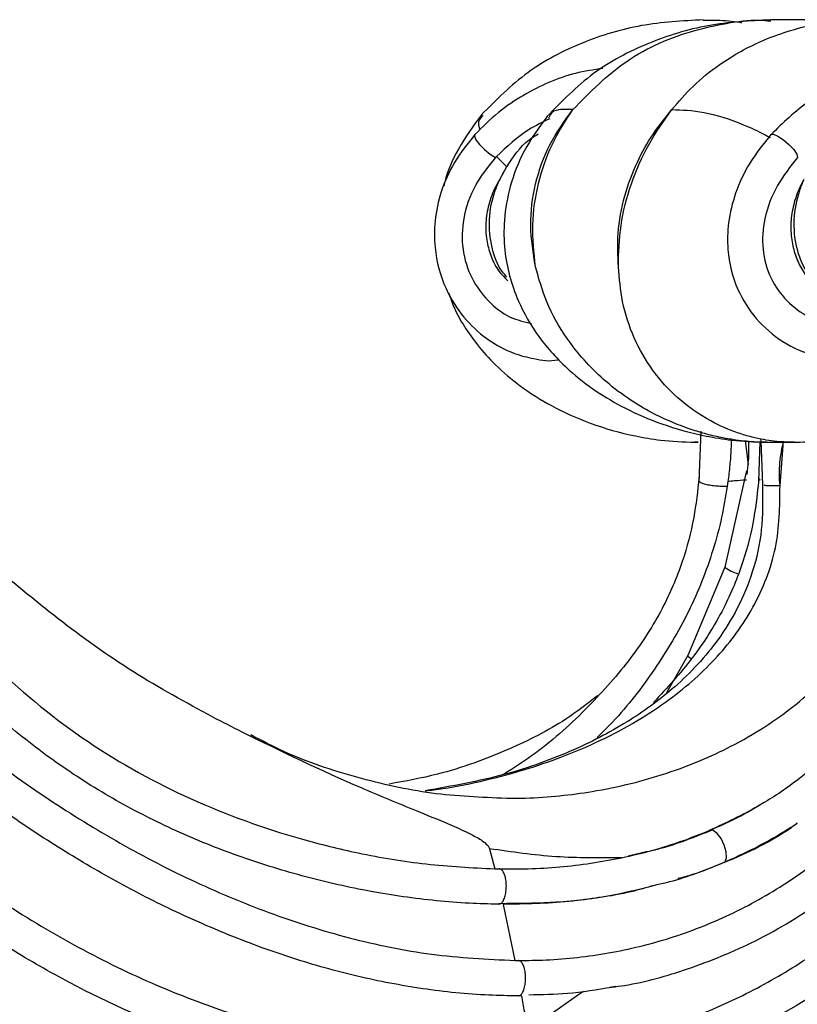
# Model space of a CAD drawing. Header units: millimetres. Extents: x 69 to 135, y 39 to 174.
# Tile 75 of 199: x 76.81 to 79, y 114.25 to 117.03. Entities that reach past the tile are written whole.
import ezdxf

# ---------------------------------------------------------------- set-up
doc = ezdxf.new("R2010")
doc.units = ezdxf.units.MM

msp = doc.modelspace()

# ---------------------------------------------------------------- linework, layer by layer
at = {"color": 7, "linetype": 'Continuous', "lineweight": 25}
for p, q in [((78.93013, 117.03119), (78.92978, 117.03119)), ((79.19534, 117.03119), (78.93013, 117.03119)), ((78.11669, 116.76086), (78.11568, 116.75868)), ((78.30366, 116.75619), (78.30222, 116.75406)), ((78.15519, 116.64539), (78.15235, 116.64235)), ((78.16421, 116.58017), (78.18406, 116.61637)), ((78.17562, 116.60272), (78.17097, 116.59424)), ((78.73239, 115.86947), (78.72657, 115.7282)), ((78.71575, 115.83775), (78.72509, 115.83775)), ((78.89932, 115.83891), (78.89537, 115.72762)), ((78.9174, 115.83775), (78.99571, 115.83775)), ((78.95601, 115.71522), (78.966, 115.84053)), ((78.86283, 115.74686), (78.8662, 115.7749)), ((78.86137, 115.7573), (78.85696, 115.73768)), ((78.85696, 115.73768), (78.80003, 115.48443)), ((78.80892, 115.72691), (78.80705, 115.71309)), ((78.80003, 115.4845), (78.69566, 115.23539)), ((78.69563, 115.23527), (78.63538, 115.12976)), ((78.13565, 114.68922), (78.14995, 114.6326)), ((78.55464, 114.67504), (78.5269, 114.66857)), ((78.14995, 114.6326), (78.16271, 114.63237)), ((78.16271, 114.63237), (78.16274, 114.63237)), ((78.16188, 114.53464), (78.18451, 114.53527)), ((78.17367, 114.53223), (78.2071, 114.37365)), ((78.2071, 114.37365), (78.21681, 114.37361)), ((78.21681, 114.37361), (78.21681, 114.37361)), ((78.49212, 114.30003), (78.47416, 114.29689))]:
    msp.add_line(p, q, dxfattribs=at)
at = {"color": 1, "linetype": 'Continuous', "lineweight": 25}
for p, q in [((78.72509, 115.83792), (78.71442, 115.83803)), ((78.85783, 115.8415), (78.86622, 115.77495))]:
    msp.add_line(p, q, dxfattribs=at)
at = {"color": 1, "linetype": 'Continuous', "lineweight": 25, "flags": 128}
for points in [[(78.09388, 116.70676), (78.09294, 116.70277), (78.09707, 116.69254), (78.10716, 116.67897), (78.12146, 116.66442), (78.13746, 116.65146), (78.15235, 116.64235)], [(78.93, 116.70651), (78.93036, 116.70691), (78.93753, 116.70786), (78.94995, 116.70277), (78.96544, 116.69254), (78.98129, 116.67897), (78.99473, 116.66442), (79.00339, 116.65146), (79.00576, 116.64235)], [(78.70434, 115.22541), (78.6975, 115.23154), (78.69564, 115.23529)]]:
    msp.add_lwpolyline(points, dxfattribs=at)
at = {"color": 7, "linetype": 'Continuous', "lineweight": 25, "flags": 128}
msp.add_lwpolyline([(78.79297, 114.64864), (78.80084, 114.65272), (78.80471, 114.66406), (78.80391, 114.68072), (78.79857, 114.69989), (78.78961, 114.71829), (78.77854, 114.73282), (78.76725, 114.74101), (78.75764, 114.74145)], dxfattribs=at)
at = {"color": 1, "linetype": 'Continuous', "lineweight": 25}
msp.add_arc((78.86219, 115.56743), 0.10357, 233.11889, 255.99847, dxfattribs=at)
at = {"color": 7, "linetype": 'Continuous', "lineweight": 25}
for points, knots in [([(78.73936, 117.03119), (78.68072, 117.02805), (78.56396, 117.02181), (78.3956, 116.97034), (78.23724, 116.88872), (78.15381, 116.80452), (78.11161, 116.76193)], [0, 0, 0, 0, 0.2494651, 0.4966901, 0.7453871, 1, 1, 1, 1]), ([(78.92979, 117.03119), (78.87043, 117.02799), (78.75227, 117.02162), (78.58215, 116.96913), (78.4228, 116.88615), (78.33943, 116.8009), (78.29737, 116.75789)], [0, 0, 0, 0, 0.2502031, 0.498102, 0.7468053, 1, 1, 1, 1]), ([(74.26819, 116.92813), (74.28682, 116.90251), (74.34275, 116.82563), (74.41281, 116.68171), (74.48874, 116.5057), (74.58577, 116.26831), (74.71262, 115.97312), (74.87934, 115.63975), (75.06551, 115.33258), (75.26365, 115.06047), (75.47975, 114.81439), (75.7095, 114.59395), (75.95718, 114.39423), (76.22037, 114.21612), (76.49693, 114.06045), (76.78448, 113.9283), (77.03171, 113.83876), (77.23281, 113.78028), (77.38516, 113.74319), (77.59006, 113.70296), (77.82139, 113.67452), (78.07802, 113.66418), (78.22988, 113.67349), (78.30581, 113.67814)], [0, 0, 0, 0, 0.0171882, 0.0515785, 0.0859032, 0.1202186, 0.1888592, 0.2575243, 0.3188785, 0.3802168, 0.4368068, 0.4933976, 0.5499765, 0.606558, 0.6631255, 0.719692, 0.7760841, 0.8042634, 0.8324429, 0.8606226, 0.9170281, 0.9585159, 1, 1, 1, 1]), ([(78.45581, 116.89379), (78.42971, 116.88991), (78.3514, 116.87827), (78.25156, 116.83268), (78.1574, 116.77082), (78.11543, 116.7285), (78.09387, 116.70676)], [0, 0, 0, 0, 0.1916773, 0.575067, 0.781736, 1, 1, 1, 1]), ([(80.21265, 115.2865), (80.22204, 115.34855), (80.23941, 115.46322), (80.24798, 115.62322), (80.24718, 115.75391), (80.24048, 115.86045), (80.23009, 115.95403), (80.21265, 116.06257), (80.18398, 116.18488), (80.14416, 116.30363), (80.10082, 116.40369), (80.04943, 116.50073), (79.97491, 116.61081), (79.87314, 116.72029), (79.75386, 116.80851), (79.6445, 116.86123), (79.5474, 116.89085), (79.45471, 116.90687), (79.35493, 116.90885), (79.24947, 116.89413), (79.14321, 116.86069), (79.03018, 116.80337), (78.96444, 116.73981), (78.93, 116.7065)], [0, 0, 0, 0, 0.070418, 0.1301291, 0.1788809, 0.2166588, 0.2498517, 0.2848011, 0.3407193, 0.3922217, 0.4278133, 0.4661806, 0.5191286, 0.5823545, 0.6414878, 0.6952904, 0.7281329, 0.7646302, 0.8097897, 0.8497349, 0.8942446, 0.9445841, 1, 1, 1, 1]), ([(78.314, 113.57857), (78.28578, 113.5764), (78.19478, 113.56943), (78.04011, 113.56622), (77.85043, 113.57378), (77.66108, 113.59292), (77.47272, 113.62278), (77.28591, 113.66301), (77.13195, 113.7048), (76.9796, 113.75255), (76.82895, 113.80614), (76.65135, 113.87945), (76.47737, 113.9615), (76.30741, 114.05199), (76.1419, 114.15069), (76.00805, 114.23962), (75.87758, 114.33346), (75.75061, 114.43218), (75.60429, 114.55817), (75.46458, 114.69155), (75.33173, 114.83183), (75.20613, 114.97868), (75.10794, 115.10634), (75.01455, 115.23747), (74.9259, 115.37191), (74.82689, 115.53783), (74.73499, 115.70773), (74.64964, 115.8809), (74.56948, 116.05635), (74.47288, 116.28233), (74.38151, 116.50405), (74.28932, 116.71988), (74.22383, 116.81642), (74.19117, 116.86457)], [0, 0, 0, 0, 0.0151888, 0.0489655, 0.0827411, 0.1165151, 0.150288, 0.1840597, 0.2178311, 0.2347127, 0.2684833, 0.3022534, 0.3360233, 0.3697929, 0.4035629, 0.4373329, 0.4542143, 0.4879846, 0.5217551, 0.5555258, 0.5892964, 0.6230673, 0.656838, 0.6737194, 0.7074886, 0.7412567, 0.7750239, 0.8087892, 0.8425527, 0.876315, 0.9379361, 0.9690462, 1, 1, 1, 1]), ([(78.29322, 113.78603), (78.26588, 113.78367), (78.17595, 113.7759), (78.05386, 113.77395), (77.89632, 113.7803), (77.73898, 113.79591), (77.58283, 113.82286), (77.42812, 113.85783), (77.27502, 113.90062), (77.12469, 113.95323), (76.97682, 114.01271), (76.86058, 114.06565), (76.71827, 114.13822), (76.57903, 114.21703), (76.44428, 114.30361), (76.31322, 114.39579), (76.21145, 114.47395), (76.0884, 114.57691), (75.9696, 114.68499), (75.85694, 114.79963), (75.74923, 114.91893), (75.64657, 115.0428), (75.55106, 115.17239), (75.46121, 115.30596), (75.394, 115.41597), (75.31622, 115.55711), (75.24465, 115.70171), (75.18239, 115.85077), (75.12798, 116.00298), (75.08254, 116.15856), (75.04937, 116.33005), (75.03936, 116.47308), (75.04389, 116.58), (75.0593, 116.66971), (75.08729, 116.76011), (75.12412, 116.81436), (75.14459, 116.84451)], [0, 0, 0, 0, 0.016775, 0.0551895, 0.0743857, 0.1127959, 0.1512033, 0.1703988, 0.2088034, 0.2472066, 0.2664013, 0.3048023, 0.323997, 0.3623971, 0.4007966, 0.419991, 0.4583902, 0.4775847, 0.5159839, 0.5543833, 0.5735778, 0.6119776, 0.6503777, 0.6695722, 0.7079732, 0.7271678, 0.7655698, 0.8039749, 0.8231707, 0.8615886, 0.9000283, 0.9262199, 0.9457877, 0.9624863, 0.9791484, 1, 1, 1, 1]), ([(78.26523, 116.33336), (78.2589, 116.37234), (78.24617, 116.45071), (78.26184, 116.56875), (78.30103, 116.6812), (78.34737, 116.74542), (78.37057, 116.77757)], [0, 0, 0, 0, 0.2472504, 0.4971482, 0.7482575, 1, 1, 1, 1]), ([(78.26523, 116.33336), (78.26099, 116.37317), (78.25254, 116.45265), (78.27078, 116.57032), (78.30854, 116.6818), (78.34983, 116.74551), (78.37071, 116.77774)], [0, 0, 0, 0, 0.2477265, 0.4946564, 0.7443548, 1, 1, 1, 1]), ([(78.49938, 116.33336), (78.49808, 116.3649), (78.49532, 116.43212), (78.51427, 116.53293), (78.5494, 116.62743), (78.59516, 116.70945), (78.63253, 116.75541), (78.65068, 116.77773)], [0, 0, 0, 0, 0.1967631, 0.4193382, 0.6301719, 0.8203204, 1, 1, 1, 1]), ([(78.49936, 116.33336), (78.50031, 116.37234), (78.50222, 116.45071), (78.53315, 116.56875), (78.58193, 116.6812), (78.62766, 116.74542), (78.65055, 116.77757)], [0, 0, 0, 0, 0.2472506, 0.4971475, 0.7482566, 1, 1, 1, 1]), ([(78.65054, 116.77758), (78.67911, 116.77678), (78.73553, 116.7752), (78.82932, 116.74657), (78.89744, 116.71535), (78.92293, 116.70139), (78.92824, 116.69848)], [0, 0, 0, 0, 0.3990709, 0.7882654, 0.9558954, 1, 1, 1, 1]), ([(78.11323, 116.7637), (78.09011, 116.73193), (78.04727, 116.67306), (78.01477, 116.60197), (78.00705, 116.56525), (78.00623, 116.56135)], [0, 0, 0, 0, 0.51164, 0.9480906, 1, 1, 1, 1]), ([(78.30583, 116.75189), (78.2853, 116.7421), (78.22966, 116.71556), (78.184, 116.67254), (78.15519, 116.6454)], [0, 0, 0, 0, 0.3689608, 1, 1, 1, 1]), ([(78.29916, 116.75988), (78.27555, 116.72746), (78.2308, 116.66599), (78.19191, 116.56438), (78.17495, 116.46925), (78.17626, 116.35915), (78.2072, 116.24494), (78.26244, 116.14975), (78.31458, 116.08579), (78.36766, 116.0332), (78.4353, 115.98094), (78.52251, 115.92982), (78.62616, 115.88533), (78.72795, 115.85772), (78.82546, 115.84145), (78.88435, 115.83909), (78.91767, 115.83776)], [0, 0, 0, 0, 0.0830879, 0.1575096, 0.2240505, 0.2832408, 0.3858387, 0.4681747, 0.511604, 0.55928, 0.6298381, 0.6986995, 0.7818639, 0.8775955, 0.9307234, 1, 1, 1, 1]), ([(78.28515, 113.8856), (78.3108, 113.88858), (78.3952, 113.8984), (78.53793, 113.92669), (78.7532, 113.99118), (79.00018, 114.10458), (79.26313, 114.28746), (79.49475, 114.51481), (79.69011, 114.78143), (79.84471, 115.07823), (79.95, 115.38559), (80.0036, 115.67761), (80.01217, 115.92939), (79.98749, 116.14875), (79.93956, 116.31642), (79.87718, 116.4453), (79.81478, 116.53678), (79.73804, 116.61603), (79.65313, 116.67379), (79.56372, 116.70981), (79.45691, 116.73219), (79.37926, 116.71737), (79.33162, 116.70828)], [0, 0, 0, 0, 0.0201772, 0.0663751, 0.1129434, 0.1935666, 0.2727233, 0.3518762, 0.431027, 0.5101628, 0.588619, 0.6580232, 0.716013, 0.7626676, 0.8108372, 0.836995, 0.863759, 0.8899605, 0.9171874, 0.9397141, 0.9630165, 1, 1, 1, 1]), ([(78.09394, 116.70683), (78.07351, 116.68136), (78.03435, 116.63255), (77.99691, 116.54879), (77.9794, 116.46662), (77.97871, 116.37257), (78.00436, 116.27645), (78.05912, 116.18972), (78.12607, 116.1273), (78.19556, 116.08928), (78.26411, 116.0724), (78.30729, 116.06536), (78.32999, 116.07124), (78.33076, 116.07144)], [0, 0, 0, 0, 0.11231, 0.2152438, 0.3102153, 0.3945177, 0.5288493, 0.636454, 0.7392772, 0.8448737, 0.9138662, 0.9970911, 1, 1, 1, 1]), ([(78.18393, 116.61616), (78.20264, 116.64429), (78.2272, 116.68124), (78.26381, 116.7034), (78.27254, 116.70868)], [0, 0, 0, 0, 0.7614907, 1, 1, 1, 1]), ([(78.93047, 116.70702), (78.90939, 116.68086), (78.86914, 116.6309), (78.82866, 116.54489), (78.80867, 116.46135), (78.8058, 116.36788), (78.8297, 116.27237), (78.88615, 116.18351), (78.96276, 116.11715), (79.0445, 116.08128), (79.12164, 116.06834), (79.19092, 116.07104), (79.25201, 116.0897), (79.29999, 116.11794), (79.32039, 116.13909), (79.3309, 116.14998)], [0, 0, 0, 0, 0.0950167, 0.1814805, 0.260911, 0.3300378, 0.4376255, 0.5286694, 0.622819, 0.722245, 0.7796805, 0.8442551, 0.9169439, 0.9572204, 1, 1, 1, 1]), ([(79.15447, 116.61019), (79.16828, 116.61926), (79.22278, 116.65505), (79.32878, 116.6871), (79.46559, 116.67331), (79.57742, 116.62026), (79.69186, 116.52857), (79.78635, 116.40567), (79.86031, 116.24962), (79.90933, 116.08702), (79.93505, 115.90301), (79.9335, 115.70208), (79.90534, 115.50313), (79.84521, 115.27718), (79.74259, 115.03219), (79.58938, 114.78067), (79.40464, 114.55739), (79.22819, 114.39861), (79.03811, 114.2628), (78.83167, 114.14981), (78.55951, 114.0509), (78.36678, 114.02529), (78.26703, 114.01203)], [0, 0, 0, 0, 0.0126049, 0.0497293, 0.0838691, 0.1186077, 0.143572, 0.1938608, 0.2305502, 0.2672809, 0.314165, 0.3611028, 0.4083809, 0.4556364, 0.5267143, 0.5977473, 0.6687611, 0.7397701, 0.7752019, 0.8462156, 0.9204049, 1, 1, 1, 1]), ([(78.15235, 116.64235), (78.1318, 116.61696), (78.0906, 116.56607), (78.05856, 116.47501), (78.05573, 116.38258), (78.08128, 116.30039), (78.12967, 116.23466), (78.18839, 116.18849), (78.23332, 116.17799), (78.25371, 116.17323)], [0, 0, 0, 0, 0.1663703, 0.3335711, 0.4761229, 0.6192507, 0.7513418, 0.8871204, 1, 1, 1, 1]), ([(78.15519, 116.6454), (78.1555, 116.64505), (78.16393, 116.63572), (78.17412, 116.62576), (78.18393, 116.61616)], [0, 0, 0, 0, 0.0368013, 1, 1, 1, 1]), ([(79.00576, 116.64235), (78.98546, 116.61696), (78.94476, 116.56606), (78.90968, 116.47502), (78.90324, 116.38254), (78.92609, 116.30054), (78.97337, 116.23414), (79.03888, 116.18626), (79.11335, 116.16375), (79.18042, 116.1667), (79.21373, 116.18242), (79.22675, 116.18856)], [0, 0, 0, 0, 0.135007, 0.2706881, 0.3863666, 0.5025129, 0.6097028, 0.7198848, 0.8404319, 0.9376432, 1, 1, 1, 1]), ([(78.25683, 114.11146), (78.28268, 114.11392), (78.36746, 114.12198), (78.51092, 114.14877), (78.68396, 114.20042), (78.85173, 114.27187), (79.01176, 114.36207), (79.19379, 114.49254), (79.38664, 114.67531), (79.5693, 114.91591), (79.68775, 115.13629), (79.77064, 115.34884), (79.8228, 115.54517), (79.84673, 115.7615), (79.83893, 115.9617), (79.80514, 116.12759), (79.75331, 116.26446), (79.69897, 116.36243), (79.63681, 116.44254), (79.5607, 116.51474), (79.46522, 116.5672), (79.3714, 116.58771), (79.32332, 116.57301), (79.30883, 116.56858)], [0, 0, 0, 0, 0.0232794, 0.0763389, 0.1299238, 0.1829901, 0.2360585, 0.2891256, 0.3748752, 0.4594218, 0.5385111, 0.5779623, 0.6434373, 0.7005302, 0.7505668, 0.8021877, 0.8348446, 0.8682731, 0.8931798, 0.9186894, 0.9560719, 0.9867626, 1, 1, 1, 1]), ([(78.18461, 116.30411), (78.18028, 116.30897), (78.15961, 116.33214), (78.13932, 116.38882), (78.13111, 116.46848), (78.14446, 116.53442), (78.15992, 116.5702), (78.16438, 116.58053)], [0, 0, 0, 0, 0.0680862, 0.3247548, 0.5974722, 0.8837628, 1, 1, 1, 1]), ([(79.02389, 116.58036), (79.02124, 116.57561), (79.00978, 116.55507), (78.99516, 116.51687), (78.98564, 116.4655), (78.98668, 116.41652), (78.99663, 116.37078), (79.0206, 116.31592), (79.07007, 116.2569), (79.14468, 116.20981), (79.20047, 116.19536), (79.22674, 116.18856)], [0, 0, 0, 0, 0.030775, 0.1329778, 0.2262141, 0.3170729, 0.3997851, 0.4829791, 0.6500671, 0.8352064, 1, 1, 1, 1]), ([(79.21681, 116.23015), (79.21661, 116.23004), (79.20152, 116.22171), (79.16563, 116.22344), (79.11548, 116.2351), (79.06762, 116.268), (79.02719, 116.31934), (78.99958, 116.38809), (78.99284, 116.46869), (79.00517, 116.53441), (79.01977, 116.5702), (79.02399, 116.58053)], [0, 0, 0, 0, 0.0014661, 0.1096842, 0.2192773, 0.3375454, 0.4679003, 0.6144516, 0.7701665, 0.9336312, 1, 1, 1, 1]), ([(75.15804, 116.28678), (75.18429, 116.17793), (75.23675, 115.96043), (75.35029, 115.70571), (75.47956, 115.46067), (75.62847, 115.22673), (75.83406, 114.9658), (76.06444, 114.72704), (76.27472, 114.54814), (76.49702, 114.38571), (76.7307, 114.24004), (77.02669, 114.09489), (77.33563, 113.98196), (77.6524, 113.90668), (77.97065, 113.86831), (78.18007, 113.87977), (78.28339, 113.88542)], [0, 0, 0, 0, 0.0774642, 0.1547733, 0.1933734, 0.2706462, 0.3479122, 0.4251764, 0.5024378, 0.5410361, 0.6182987, 0.6955688, 0.7728481, 0.850146, 0.9260619, 1, 1, 1, 1]), ([(78.02071, 116.2586), (78.02534, 116.24429), (78.03606, 116.21115), (78.06482, 116.163), (78.10294, 116.10853), (78.15506, 116.05157), (78.22462, 115.99269), (78.31386, 115.93635), (78.42302, 115.88722), (78.52741, 115.85803), (78.62484, 115.84144), (78.68307, 115.83909), (78.71601, 115.83776)], [0, 0, 0, 0, 0.0507185, 0.1173954, 0.1902506, 0.278576, 0.3843792, 0.5075175, 0.6486839, 0.8051323, 0.88977, 1, 1, 1, 1]), ([(78.26299, 114.01172), (78.23556, 114.00997), (78.14536, 114.0042), (77.9915, 114.00645), (77.8029, 114.02505), (77.61622, 114.05945), (77.43256, 114.10817), (77.19243, 114.19119), (76.96095, 114.29961), (76.7412, 114.42993), (76.58275, 114.538), (76.3804, 114.69506), (76.19227, 114.87042), (76.02006, 115.06111), (75.89921, 115.21132), (75.77383, 115.38643), (75.65782, 115.5743), (75.55925, 115.77183), (75.49037, 115.95724), (75.46507, 116.10235), (75.46831, 116.18373), (75.46897, 116.2003)], [0, 0, 0, 0, 0.0218208, 0.0717527, 0.1216918, 0.1714404, 0.2211848, 0.2709262, 0.3705633, 0.4202983, 0.4700328, 0.5197657, 0.619351, 0.6690813, 0.7188117, 0.7685415, 0.8356372, 0.8892574, 0.938537, 0.9874859, 1, 1, 1, 1]), ([(78.21603, 114.27362), (78.18853, 114.2741), (78.0986, 114.27566), (77.94637, 114.29125), (77.76127, 114.32679), (77.57927, 114.3779), (77.4012, 114.44262), (77.22754, 114.51946), (77.05879, 114.60736), (76.89526, 114.70526), (76.73713, 114.81214), (76.53329, 114.96513), (76.3411, 115.1339), (76.16335, 115.31767), (76.03759, 115.46269), (75.92242, 115.61755), (75.83706, 115.75942), (75.78164, 115.88508), (75.75797, 115.96739), (75.75266, 116.01624), (75.75129, 116.02882)], [0, 0, 0, 0, 0.026289, 0.0859814, 0.1456631, 0.2053354, 0.2650004, 0.3246596, 0.384315, 0.4439671, 0.5036158, 0.563262, 0.6826704, 0.7423196, 0.8019746, 0.861651, 0.9219547, 0.9552775, 0.9884809, 1, 1, 1, 1]), ([(75.85084, 116.02134), (75.85535, 115.99576), (75.86905, 115.91812), (75.92681, 115.80006), (76.02396, 115.64325), (76.15483, 115.47393), (76.37333, 115.23743), (76.61472, 115.02405), (76.87435, 114.83669), (77.07767, 114.7098), (77.28989, 114.59879), (77.51037, 114.50573), (77.7381, 114.43423), (77.97117, 114.38523), (78.12847, 114.37751), (78.2071, 114.37365)], [0, 0, 0, 0, 0.0249743, 0.075801, 0.1268218, 0.2062932, 0.2858353, 0.4442854, 0.5235456, 0.602795, 0.681903, 0.7615561, 0.8411839, 0.9206141, 1, 1, 1, 1]), ([(75.59274, 115.98085), (75.59433, 115.97306), (75.60561, 115.91765), (75.6718, 115.76555), (75.78647, 115.544), (75.95307, 115.30081), (76.12805, 115.08465), (76.31999, 114.88467), (76.52726, 114.70287), (76.7415, 114.54645), (76.95959, 114.41488), (77.17202, 114.31043), (77.38481, 114.22759), (77.63196, 114.15574), (77.92285, 114.10337), (78.14275, 114.10853), (78.25266, 114.11112)], [0, 0, 0, 0, 0.0067272, 0.0478389, 0.1406296, 0.2204375, 0.3002565, 0.3794757, 0.4586883, 0.5376432, 0.6082844, 0.6789186, 0.7427972, 0.8066679, 0.9033717, 1, 1, 1, 1]), ([(72.6353, 115.91303), (72.83021, 115.76402), (73.22002, 115.46599), (73.81228, 115.03831), (74.40862, 114.62015), (74.92151, 114.28708), (75.3485, 114.03605), (75.68693, 113.85716), (76.03398, 113.6985), (76.3714, 113.57475), (76.6966, 113.48343), (76.90504, 113.45093), (77.00957, 113.43463)], [0, 0, 0, 0, 0.14154945, 0.28310575, 0.42504524, 0.56695318, 0.64278868, 0.71861264, 0.79523564, 0.87183475, 0.93572458, 1, 1, 1, 1]), ([(72.85079, 115.91303), (73.06196, 115.76402), (73.48431, 115.46599), (74.13332, 115.03831), (74.78965, 114.62015), (75.35739, 114.28708), (75.83189, 114.03605), (76.20865, 113.85716), (76.5954, 113.6985), (76.97082, 113.57475), (77.33163, 113.48343), (77.56105, 113.45093), (77.6761, 113.43463)], [0, 0, 0, 0, 0.1415495, 0.2831058, 0.4250452, 0.5669532, 0.6427886, 0.7186126, 0.7952358, 0.8718348, 0.9357246, 1, 1, 1, 1]), ([(78.99545, 115.83776), (79.01933, 115.83848), (79.05897, 115.83969), (79.11155, 115.84855), (79.14192, 115.85675), (79.15766, 115.86235), (79.16094, 115.8636), (79.16214, 115.86406)], [0, 0, 0, 0, 0.4164204, 0.6913714, 0.9348968, 0.9761724, 1, 1, 1, 1]), ([(78.81795, 115.84411), (78.81782, 115.83574), (78.81746, 115.81188), (78.81446, 115.77271), (78.81077, 115.74218), (78.80892, 115.72689)], [0, 0, 0, 0, 0.2125418, 0.6056453, 1, 1, 1, 1]), ([(78.86621, 115.775), (78.8663, 115.77587), (78.86858, 115.7977), (78.86843, 115.81971), (78.86829, 115.84085)], [0, 0, 0, 0, 0.0397754, 1, 1, 1, 1]), ([(78.9013, 115.84869), (78.90226, 115.82761), (78.90425, 115.78417), (78.90572, 115.74019), (78.90648, 115.71755)], [0, 0, 0, 0, 0.4852793, 1, 1, 1, 1]), ([(78.95601, 115.71522), (78.95529, 115.72618), (78.95381, 115.74866), (78.95626, 115.79398), (78.962, 115.82144), (78.966, 115.84054)], [0, 0, 0, 0, 0.2242303, 0.4602362, 1, 1, 1, 1]), ([(78.72749, 115.73811), (78.7232, 115.70014), (78.71408, 115.61944), (78.68144, 115.49556), (78.62435, 115.36125), (78.53458, 115.22209), (78.41306, 115.08532), (78.29104, 114.97373), (78.20512, 114.91846), (78.17458, 114.89881)], [0, 0, 0, 0, 0.1113462, 0.2366334, 0.3763883, 0.5330158, 0.7056637, 0.8953665, 1, 1, 1, 1]), ([(78.89626, 115.73768), (78.89236, 115.6997), (78.88408, 115.61901), (78.85311, 115.49516), (78.79733, 115.36117), (78.71193, 115.22543), (78.63684, 115.1438), (78.59901, 115.10267)], [0, 0, 0, 0, 0.1610635, 0.342139, 0.5439584, 0.770201, 1, 1, 1, 1]), ([(78.8609, 115.73084), (78.84939, 115.73001), (78.83058, 115.72866), (78.81498, 115.7274), (78.80892, 115.72691)], [0, 0, 0, 0, 0.6116235, 1, 1, 1, 1]), ([(76.29568, 115.70298), (76.3176, 115.67997), (76.4272, 115.56492), (76.56315, 115.38625), (76.772, 115.16549), (76.99587, 114.98331), (77.28933, 114.82225), (77.55005, 114.72819), (77.77359, 114.6735), (77.95602, 114.64248), (78.08531, 114.63589), (78.14995, 114.6326)], [0, 0, 0, 0, 0.0426039, 0.2130192, 0.2982517, 0.4481716, 0.5981034, 0.7479103, 0.8226625, 0.9113398, 1, 1, 1, 1]), ([(78.90651, 115.71751), (78.90712, 115.67477), (78.9083, 115.59117), (78.88176, 115.47287), (78.83878, 115.3692), (78.76876, 115.25642), (78.66766, 115.14807), (78.52856, 115.04566), (78.36767, 114.96184), (78.17406, 114.8919), (78.02911, 114.86638), (77.95349, 114.85307)], [0, 0, 0, 0, 0.0861009, 0.168401, 0.2449925, 0.3167045, 0.4443045, 0.5556891, 0.684156, 0.8352413, 1, 1, 1, 1]), ([(78.80705, 115.71309), (78.80213, 115.68402), (78.7918, 115.62298), (78.75987, 115.50394), (78.70231, 115.358), (78.60408, 115.19512), (78.51424, 115.07656), (78.45409, 115.01824), (78.43923, 115.00383)], [0, 0, 0, 0, 0.109072, 0.229017, 0.4607395, 0.6925941, 0.924048, 1, 1, 1, 1]), ([(79.51635, 115.70992), (79.50821, 115.67807), (79.49001, 115.60687), (79.4484, 115.50402), (79.40253, 115.40381), (79.34808, 115.29706), (79.2878, 115.19346), (79.225, 115.10378), (79.17175, 115.03871), (79.1236, 114.98658), (79.06644, 114.93192), (78.99089, 114.87049), (78.8876, 114.80177), (78.80388, 114.76291), (78.75797, 114.74159)], [0, 0, 0, 0, 0.0718949, 0.1607024, 0.2410704, 0.3130389, 0.4285983, 0.5195875, 0.5782705, 0.6354546, 0.6957948, 0.775562, 0.8769112, 1, 1, 1, 1]), ([(78.91256, 115.71788), (78.91167, 115.71723), (78.90894, 115.71526), (78.93709, 115.71526), (78.956, 115.71526)], [0, 0, 0, 0, 0.3281084, 1, 1, 1, 1]), ([(77.35262, 115.0618), (77.2773, 115.10274), (77.12599, 115.18499), (76.91614, 115.33559), (76.71914, 115.50076), (76.58823, 115.60894), (76.52277, 115.66303)], [0, 0, 0, 0, 0.251209, 0.5046268, 0.7522858, 1, 1, 1, 1]), ([(78.16077, 114.53241), (78.1333, 114.53317), (78.0436, 114.53568), (77.92291, 114.54821), (77.76861, 114.57324), (77.64622, 114.60079), (77.4953, 114.64404), (77.37639, 114.68566), (77.23114, 114.74697), (77.11796, 114.80357), (76.9814, 114.88372), (76.87681, 114.95604), (76.75272, 115.05556), (76.63553, 115.16389), (76.50118, 115.31121), (76.37216, 115.4731), (76.27606, 115.57797), (76.22804, 115.63038)], [0, 0, 0, 0, 0.0362697, 0.1184261, 0.1594783, 0.2416237, 0.2826744, 0.3648215, 0.4058739, 0.4880328, 0.5290868, 0.6112637, 0.6523181, 0.7344857, 0.8166298, 0.9083655, 1, 1, 1, 1]), ([(78.48126, 114.29853), (78.49309, 114.30006), (78.56533, 114.3094), (78.70247, 114.3491), (78.89387, 114.42671), (79.09138, 114.54684), (79.28536, 114.71298), (79.46951, 114.92723), (79.56537, 115.10136), (79.61502, 115.19155)], [0, 0, 0, 0, 0.0250006, 0.1526645, 0.2951006, 0.4501042, 0.6196805, 0.8029971, 1, 1, 1, 1]), ([(78.44052, 115.12137), (78.41104, 115.09852), (78.33313, 115.03815), (78.18104, 114.96382), (78.01404, 114.90127), (77.89761, 114.88029), (77.85161, 114.872)], [0, 0, 0, 0, 0.1712512, 0.45258, 0.7836931, 1, 1, 1, 1]), ([(77.35262, 115.0618), (77.38026, 115.04782), (77.5188, 114.97779), (77.70966, 114.88666), (77.9058, 114.80623), (78.00508, 114.76583), (78.06258, 114.74076), (78.10019, 114.72155), (78.12257, 114.70764), (78.1335, 114.69505), (78.13508, 114.69074), (78.13564, 114.68922)], [0, 0, 0, 0, 0.1065358, 0.5340093, 0.728157, 0.8391137, 0.9049615, 0.944887, 0.984988, 0.9947196, 1, 1, 1, 1]), ([(78.18283, 114.83152), (78.11233, 114.83437), (77.97114, 114.84007), (77.76033, 114.88773), (77.58905, 114.94423), (77.49193, 114.99484), (77.46107, 115.01092)], [0, 0, 0, 0, 0.2887958, 0.5784572, 0.8660316, 1, 1, 1, 1]), ([(78.21681, 114.37361), (78.24285, 114.37393), (78.32801, 114.37497), (78.47229, 114.39145), (78.64689, 114.43364), (78.81593, 114.49991), (78.97652, 114.58952), (79.12554, 114.70156), (79.2612, 114.83152), (79.33867, 114.93162), (79.37696, 114.98111)], [0, 0, 0, 0, 0.05937305, 0.19413156, 0.32892067, 0.46373127, 0.5985568, 0.73338035, 0.86819072, 1, 1, 1, 1]), ([(78.75764, 114.74145), (78.78415, 114.75299), (78.83717, 114.77606), (78.88623, 114.80567), (78.91076, 114.82048)], [0, 0, 0, 0, 0.4998906, 1, 1, 1, 1]), ([(78.79848, 114.6504), (78.86463, 114.6794), (78.93729, 114.71125), (78.99921, 114.75806), (79.00476, 114.76226)], [0, 0, 0, 0, 0.9103622, 1, 1, 1, 1]), ([(79.00488, 114.76081), (78.99693, 114.75568), (78.93301, 114.71445), (78.86541, 114.67953), (78.80484, 114.6537), (78.80453, 114.65357)], [0, 0, 0, 0, 0.12387067, 0.99549471, 1, 1, 1, 1]), ([(78.50841, 114.66381), (78.53707, 114.67035), (78.59417, 114.68337), (78.67747, 114.70938), (78.73089, 114.73075), (78.75764, 114.74145)], [0, 0, 0, 0, 0.33485393, 0.66685267, 1, 1, 1, 1]), ([(78.76431, 114.74194), (78.71589, 114.72252), (78.6472, 114.69498), (78.57573, 114.67958), (78.55464, 114.67504)], [0, 0, 0, 0, 0.7049101, 1, 1, 1, 1]), ([(78.50841, 114.66383), (78.44655, 114.66327), (78.32151, 114.66214), (78.19803, 114.68013), (78.13564, 114.68922)], [0, 0, 0, 0, 0.49471252, 1, 1, 1, 1]), ([(78.16271, 114.63237), (78.1901, 114.63233), (78.27654, 114.63219), (78.39233, 114.642), (78.47964, 114.65841), (78.50842, 114.66381)], [0, 0, 0, 0, 0.2371172, 0.7485366, 1, 1, 1, 1]), ([(78.60775, 114.58791), (78.61986, 114.5906), (78.68556, 114.60519), (78.74869, 114.63093), (78.80018, 114.65192)], [0, 0, 0, 0, 0.1843678, 1, 1, 1, 1]), ([(78.79297, 114.64864), (78.76506, 114.63691), (78.724, 114.61965), (78.68145, 114.60843), (78.66782, 114.60483)], [0, 0, 0, 0, 0.6796591, 1, 1, 1, 1]), ([(78.16141, 114.53238), (78.16154, 114.53238), (78.164, 114.53242), (78.16883, 114.53463), (78.17509, 114.54321), (78.17989, 114.55623), (78.18267, 114.57218), (78.18312, 114.58927), (78.18121, 114.60557), (78.17715, 114.61927), (78.17139, 114.62882), (78.16637, 114.63198), (78.16346, 114.63236), (78.16287, 114.63237), (78.16274, 114.63237)], [0, 0, 0, 0, 0.0060171, 0.1136062, 0.2211984, 0.328708, 0.4360472, 0.5432257, 0.6503371, 0.7574873, 0.8649581, 0.97242, 0.9940467, 1, 1, 1, 1]), ([(78.60035, 114.58594), (78.57879, 114.57949), (78.52852, 114.56443), (78.44775, 114.55111), (78.32721, 114.53489), (78.23566, 114.5333), (78.17367, 114.53223)], [0, 0, 0, 0, 0.15480596, 0.36107241, 0.56732975, 1, 1, 1, 1]), ([(78.18451, 114.53527), (78.23088, 114.53577), (78.3311, 114.53686), (78.47305, 114.55385), (78.56683, 114.57756), (78.60775, 114.58791)], [0, 0, 0, 0, 0.3267661, 0.7063039, 1, 1, 1, 1]), ([(78.16141, 114.53238), (78.16128, 114.53238), (78.16107, 114.53239), (78.16085, 114.5324), (78.16077, 114.53241)], [0, 0, 0, 0, 0.6042173, 1, 1, 1, 1]), ([(78.0122, 113.41231), (78.09932, 113.4149), (78.2614, 113.41973), (78.48856, 113.45718), (78.67843, 113.50616), (78.84456, 113.56425), (78.99455, 113.62988), (79.14146, 113.70859), (79.27104, 113.79202), (79.38997, 113.88154), (79.50444, 113.98041), (79.62749, 114.10613), (79.73705, 114.23623), (79.79667, 114.33082), (79.81943, 114.36694)], [0, 0, 0, 0, 0.13000666, 0.24187716, 0.33605826, 0.41318218, 0.49339809, 0.57030802, 0.64809407, 0.70729802, 0.77399451, 0.85327494, 0.9439911, 1, 1, 1, 1]), ([(78.21655, 114.27361), (78.21667, 114.27361), (78.2191, 114.27364), (78.22386, 114.27585), (78.22997, 114.28443), (78.23458, 114.29745), (78.23717, 114.31341), (78.23744, 114.3305), (78.23538, 114.3468), (78.23122, 114.3605), (78.22542, 114.37006), (78.22042, 114.37322), (78.21753, 114.3736), (78.21694, 114.37361), (78.21681, 114.37361)], [0, 0, 0, 0, 0.0058984, 0.1135113, 0.2211254, 0.3286413, 0.4359712, 0.5431344, 0.6502187, 0.7573444, 0.8648237, 0.9722966, 0.9941761, 1, 1, 1, 1]), ([(77.37568, 113.8856), (77.40327, 113.88859), (77.49401, 113.8984), (77.64699, 113.92662), (77.87656, 113.99153), (78.13672, 114.10041), (78.31439, 114.22636), (78.40049, 114.2874)], [0, 0, 0, 0, 0.0749063, 0.2464102, 0.4192897, 0.7185934, 1, 1, 1, 1]), ([(78.22582, 114.27361), (78.22258, 114.27362), (78.21932, 114.27362), (78.21605, 114.27362), (78.21603, 114.27362)], [0, 0, 0, 0, 0.9938475, 1, 1, 1, 1]), ([(78.21655, 114.27361), (78.21642, 114.27361), (78.21625, 114.27361), (78.21608, 114.27362), (78.21603, 114.27362)], [0, 0, 0, 0, 0.72884537, 1, 1, 1, 1]), ([(78.22582, 114.27361), (78.22847, 114.25858), (78.23801, 114.20454), (78.24652, 114.15028), (78.25266, 114.11112)], [0, 0, 0, 0, 0.2781505, 1, 1, 1, 1]), ([(78.24671, 114.27708), (78.2829, 114.27761), (78.36137, 114.27875), (78.43928, 114.29161), (78.48126, 114.29853)], [0, 0, 0, 0, 0.4612419, 1, 1, 1, 1])]:
    msp.add_open_spline(points, degree=3, knots=knots, dxfattribs=at)
at = {"color": 1, "linetype": 'Continuous', "lineweight": 25}
for points, knots in [([(78.37057, 116.77758), (78.41901, 116.8266), (78.51849, 116.92726), (78.67691, 116.99478), (78.80509, 117.02206), (78.87742, 117.03324), (78.9191, 117.02905), (78.92992, 117.02796)], [0, 0, 0, 0, 0.3174977, 0.6520082, 0.7987002, 0.947741, 1, 1, 1, 1]), ([(78.65054, 116.77758), (78.66991, 116.80005), (78.71087, 116.84758), (78.77765, 116.90106), (78.84582, 116.94385), (78.91294, 116.97649), (79.01786, 117.01369), (79.11433, 117.0312), (79.18481, 117.03065), (79.19549, 117.03057)], [0, 0, 0, 0, 0.1380769, 0.292028, 0.4041628, 0.5242787, 0.6526842, 0.9473733, 1, 1, 1, 1]), ([(78.73871, 117.03056), (78.74918, 117.03067), (78.78108, 117.03101), (78.81786, 117.02844), (78.84383, 117.02424), (78.84862, 117.02347)], [0, 0, 0, 0, 0.2850337, 0.8680716, 1, 1, 1, 1]), ([(78.37058, 116.77758), (78.34724, 116.77837), (78.31538, 116.77945), (78.30613, 116.76111), (78.30366, 116.75619)], [0, 0, 0, 0, 0.7322057, 1, 1, 1, 1]), ([(78.11568, 116.75868), (78.1088, 116.7528), (78.09975, 116.74506), (78.10661, 116.72507), (78.10826, 116.72027)], [0, 0, 0, 0, 0.76019328, 1, 1, 1, 1]), ([(78.16428, 116.58036), (78.16147, 116.57561), (78.14932, 116.55507), (78.13381, 116.51686), (78.12374, 116.46552), (78.12475, 116.41645), (78.13561, 116.371), (78.15412, 116.3275), (78.17598, 116.30514), (78.18744, 116.29342)], [0, 0, 0, 0, 0.0535552, 0.2314086, 0.3936585, 0.5517713, 0.6957068, 0.8404811, 1, 1, 1, 1]), ([(78.9174, 115.83789), (78.91449, 115.83785), (78.90273, 115.8377), (78.88173, 115.83871), (78.85319, 115.84104), (78.82043, 115.84534), (78.78141, 115.8525), (78.73828, 115.86316), (78.69104, 115.8781), (78.63996, 115.8982), (78.58319, 115.92601), (78.52048, 115.96428), (78.45857, 116.01229), (78.40134, 116.06908), (78.34493, 116.14088), (78.29474, 116.22883), (78.27467, 116.29993), (78.26523, 116.33336)], [0, 0, 0, 0, 0.0103092, 0.0417744, 0.0742272, 0.1113096, 0.1571528, 0.2115144, 0.2641815, 0.3268909, 0.3988329, 0.478997, 0.5754529, 0.6626465, 0.749782, 0.8823309, 1, 1, 1, 1]), ([(78.99704, 115.838), (78.9891, 115.838), (78.96938, 115.83799), (78.94034, 115.84063), (78.90815, 115.84532), (78.87472, 115.8525), (78.82365, 115.86753), (78.75097, 115.89928), (78.66758, 115.95748), (78.59456, 116.03779), (78.5415, 116.13062), (78.50818, 116.22992), (78.50217, 116.30042), (78.49936, 116.33336)], [0, 0, 0, 0, 0.0305129, 0.0758335, 0.1128647, 0.1586519, 0.2129542, 0.3281111, 0.4798646, 0.6200761, 0.7522016, 0.8842181, 1, 1, 1, 1]), ([(78.80705, 115.71309), (78.80411, 115.71293), (78.79657, 115.71254), (78.78204, 115.71303), (78.76507, 115.71475), (78.74934, 115.71754), (78.73655, 115.72106), (78.72867, 115.72487), (78.72562, 115.72778), (78.72692, 115.72908), (78.72717, 115.72932)], [0, 0, 0, 0, 0.0926252, 0.2381676, 0.3837132, 0.5292447, 0.6747804, 0.8203169, 0.9658617, 1, 1, 1, 1]), ([(78.89582, 115.72894), (78.89642, 115.72988), (78.89707, 115.73088), (78.89921, 115.73186), (78.89969, 115.73204), (78.90003, 115.73218)], [0, 0, 0, 0, 0.7989122, 0.8574734, 1, 1, 1, 1]), ([(77.95349, 114.85307), (77.97009, 114.85496), (78.02734, 114.86146), (78.12134, 114.88181), (78.23294, 114.91116), (78.34183, 114.94833), (78.448, 114.99346), (78.55065, 115.04805), (78.63967, 115.10669), (78.71571, 115.16811), (78.79951, 115.25058), (78.86978, 115.34589), (78.91921, 115.45253), (78.95454, 115.56668), (78.95542, 115.65606), (78.95601, 115.71522)], [0, 0, 0, 0, 0.0346794, 0.1195949, 0.1995517, 0.2745724, 0.3587069, 0.4393075, 0.5160042, 0.5796833, 0.6415049, 0.7587613, 0.8202423, 0.8809996, 1, 1, 1, 1]), ([(78.18287, 114.83239), (78.20097, 114.83223), (78.25133, 114.83181), (78.33223, 114.8381), (78.43156, 114.85102), (78.53269, 114.87179), (78.63482, 114.90113), (78.72921, 114.93641), (78.82183, 114.97943), (78.91217, 115.03128), (79.00214, 115.09565), (79.08499, 115.17023), (79.16047, 115.25843), (79.223, 115.35837), (79.26857, 115.4709), (79.29437, 115.59144), (79.29317, 115.67399), (79.29258, 115.71522)], [0, 0, 0, 0, 0.03748826, 0.10433586, 0.16704316, 0.2428158, 0.3141353, 0.38099157, 0.44343408, 0.51478977, 0.58235631, 0.65351589, 0.72181077, 0.79279768, 0.86137838, 0.93075215, 1, 1, 1, 1])]:
    msp.add_open_spline(points, degree=3, knots=knots, dxfattribs=at)

doc.saveas('drawing.dxf')
